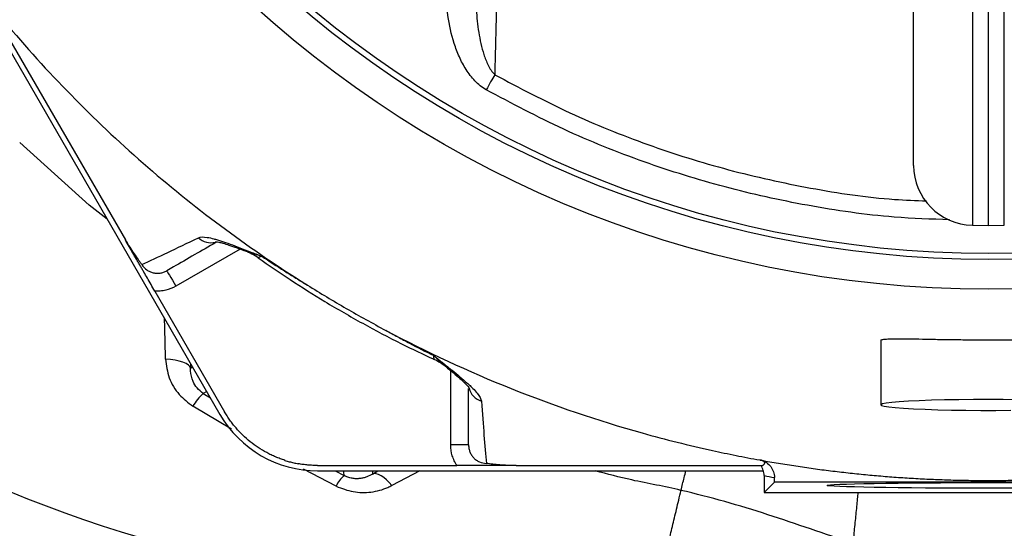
# Model space of a CAD drawing. Header units: millimetres. Extents: x 1728 to 3378, y 685 to 4301.
# Tile 13 of 21: x 2084 to 2413, y 2998 to 3169. Entities that reach past the tile are written whole.
import ezdxf

# ---------------------------------------------------------------- set-up
doc = ezdxf.new("R2010")
doc.units = ezdxf.units.MM
doc.header["$LTSCALE"] = 2

msp = doc.modelspace()

# ---------------------------------------------------------------- linework, layer by layer
at = {"color": 7, "linetype": 'Continuous', "lineweight": 25}
for p, q in [((2407.92, 3316.89), (2407.92, 3099.91)), ((2382.92, 3120), (2382.92, 3307.92)), ((2075.98, 3165.9), (2150.62, 3036.62)), ((2077.75, 3166.39), (2118.94, 3095.05)), ((2402.58, 3100.01), (2407.92, 3099.91)), ((2407.92, 3099.91), (2413.27, 3100.01)), ((2128.82, 3077.93), (2152.16, 3037.51)), ((2371.92, 3061.45), (2371.92, 3039.8)), ((2233.89, 3026.38), (2227.89, 3026.38)), ((2183.33, 3019.51), (2230, 3019.51)), ((2183.33, 3017.73), (2332.53, 3017.73)), ((2249.78, 3019.51), (2332.15, 3019.51)), ((2332.84, 3016.12), (2332.84, 3010.43)), ((2332.84, 3010.43), (2336.3, 3013.89)), ((2336.3, 3013.89), (2336.3, 3015.48)), ((2479.55, 3013.89), (2336.3, 3013.89)), ((2332.84, 3010.43), (2483.01, 3010.43))]:
    msp.add_line(p, q, dxfattribs=at)
at = {"color": 8, "linetype": 'Continuous', "lineweight": 25}
for p, q in [((2402.58, 3316.85), (2402.58, 3100.01)), ((2413.27, 3100.01), (2413.27, 3316.85)), ((2157.4, 3091.98), (2135.82, 3079.53)), ((2140.8, 3053.63), (2140.78, 3052.12)), ((2140.78, 3052.12), (2141.46, 3052.49)), ((2227.89, 3026.38), (2227.89, 3051.28)), ((2146.21, 3044.25), (2145.03, 3043.63)), ((2145.03, 3043.63), (2147.43, 3042.14)), ((2154.49, 3031.63), (2141.53, 3039.38)), ((2189.52, 3012.58), (2178.55, 3018.29)), ((2189.26, 3017.73), (2192.21, 3016.13)), ((2201.65, 3017.73), (2201.68, 3016.64)), ((2201.68, 3016.64), (2203.48, 3017.73)), ((2217.55, 3017.73), (2208.16, 3012.81))]:
    msp.add_line(p, q, dxfattribs=at)
at = {"color": 7, "linetype": 'Continuous', "lineweight": 25, "flags": 128}
for points in [[(2242.63, 3150.39), (2242.31, 3149.82), (2241.98, 3149.23), (2241.63, 3148.62), (2241.27, 3147.98), (2240.91, 3147.33), (2240.54, 3146.67), (2240.16, 3146), (2239.78, 3145.32)], [(2132.82, 3084.73), (2132.88, 3084.63), (2133.05, 3084.33), (2133.33, 3083.85), (2133.7, 3083.2), (2134.16, 3082.42), (2134.68, 3081.52), (2135.24, 3080.54), (2135.82, 3079.53)], [(2140.78, 3052.12), (2140.55, 3052.64), (2140.04, 3053.15), (2139.26, 3053.63), (2138.24, 3054.07), (2137.01, 3054.45), (2135.6, 3054.76), (2134.05, 3055), (2132.4, 3055.15)], [(2407.92, 3041.62), (2402.91, 3041.61), (2398, 3041.55), (2393.28, 3041.47), (2388.85, 3041.35), (2384.78, 3041.2), (2381.17, 3041.02), (2378.08, 3040.82), (2375.57, 3040.6), (2373.69, 3040.36), (2372.47, 3040.12), (2371.95, 3039.86), (2372.12, 3039.61), (2372.99, 3039.36), (2374.55, 3039.12), (2376.75, 3038.89), (2379.56, 3038.68), (2382.92, 3038.49), (2386.76, 3038.32), (2391.02, 3038.19), (2395.61, 3038.09), (2400.44, 3038.02), (2405.41, 3037.98), (2410.44, 3037.98), (2415.41, 3038.02)], [(2417.85, 3041.55), (2412.93, 3041.61), (2407.92, 3041.62)], [(2208.16, 3012.81), (2207.26, 3013.84), (2206.35, 3014.73), (2205.45, 3015.49), (2204.57, 3016.08), (2203.74, 3016.5), (2202.97, 3016.73), (2202.28, 3016.78), (2201.68, 3016.64)]]:
    msp.add_lwpolyline(points, dxfattribs=at)
at = {"color": 8, "linetype": 'Continuous', "lineweight": 25, "flags": 128}
for points in [[(2112.88, 3101.99), (2106.86, 3106.71), (2083.56, 3127.72), (2083.56, 3127.72), (2083.56, 3127.72)], [(2192.21, 3016.13), (2192.16, 3017.32), (2192.15, 3017.73)]]:
    msp.add_lwpolyline(points, dxfattribs=at)
at = {"color": 7, "linetype": 'Continuous', "lineweight": 25}
for radius in [365.99, 356, 354]:
    msp.add_circle((2407.92, 3444.51), radius, dxfattribs=at)
for centre, radius, start, end in [((2402.92, 3120), 20, 180, 269), ((1511.13, 2661), 600, 347.0788, 46.10285), ((1511.13, 2661), 600.35, 347.0788, 46.10285), ((2151.93, 3072.66), 20, 54.8263, 69.1752), ((2213.89, 3036.89), 20, 50.742, 65.1512), ((2157.93, 3029.42), 19.19, 132.2343, 148.7529), ((2183.33, 3055.51), 37.78, 210, 270), ((2198.81, 3008.33), 10.22, 130.2876, 155.4224), ((2413.92, 3444.51), 436, 259.2822, 259.7441)]:
    msp.add_arc(centre, radius, start, end, dxfattribs=at)
at = {"color": 8, "linetype": 'Continuous', "lineweight": 25}
for centre, radius, start, end in [((2147.51, 3100.04), 5.93, 226.1565, 286.0235), ((2239.82, 3046.77), 5.94, 193.312, 253.7656)]:
    msp.add_arc(centre, radius, start, end, dxfattribs=at)
at = {"color": 7, "linetype": 'Continuous', "lineweight": 25}
msp.add_ellipse((2407.92, 3012.84), major_axis=(54, 0), ratio=0.017455, dxfattribs=at)
for points, knots in [([(2244.35, 3227.85), (2244.02, 3211.49), (2243.52, 3186.97), (2242.9, 3161.39), (2242.67, 3151.9), (2242.63, 3150.39)], [0, 0, 0, 0, 0.627437, 0.940597, 1, 1, 1, 1]), ([(2296.95, 2977.23), (2223.77, 2972.4), (2076.47, 2992.27), (1952.67, 3082.59), (1883.86, 3162.19), (1868.58, 3182.14), (1854.55, 3202.75)], [0, 0, 0, 0, 0.417618, 0.860363, 0.860363, 1, 1, 1, 1]), ([(1847.41, 3199.63), (1847.41, 3199.63), (1854.21, 3189.42), (1868.48, 3169.37), (1891.58, 3140.53), (1916.41, 3113.07), (1942.86, 3087.21), (1970.87, 3063.15), (1999.42, 3041.84), (2028.29, 3023.15), (2057.21, 3006.78), (2087.1, 2992.12), (2117.8, 2979.24), (2149.15, 2968.2), (2173.71, 2961.17), (2194.39, 2956.12), (2211.09, 2952.53), (2234.05, 2948.4), (2259.96, 2945.27), (2279.17, 2942.96), (2288.81, 2942.96), (2288.81, 2942.96)], [0, 0, 0, 0, 0, 0.069473, 0.139235, 0.209108, 0.278934, 0.34859, 0.417991, 0.48049, 0.543208, 0.606041, 0.668876, 0.731599, 0.794101, 0.813434, 0.85213, 0.890826, 0.945413, 1, 1, 1, 1, 1]), ([(2288.49, 2936.98), (2279.36, 2937.6), (2261.11, 2938.84), (2233.8, 2942.4), (2206.61, 2947.2), (2177.86, 2953.76), (2147.78, 2962.34), (2116.58, 2973.24), (2085.73, 2986.07), (2055.38, 3000.89), (2025.67, 3017.69), (1996.33, 3036.7), (1967.59, 3058.03), (1939.67, 3081.73), (1913, 3107.51), (1887.83, 3135.37), (1864.02, 3165.02), (1849.62, 3185.87), (1842.42, 3196.29)], [0, 0, 0, 0, 0.051234, 0.102467, 0.15419, 0.205913, 0.267589, 0.329317, 0.390992, 0.454674, 0.518414, 0.582096, 0.650417, 0.718812, 0.787133, 0.858056, 0.929054, 1, 1, 1, 1]), ([(2239.78, 3145.32), (2238.35, 3146.13), (2237.12, 3147.14), (2235.45, 3148.88), (2234.92, 3149.5), (2233.94, 3150.78), (2233.48, 3151.44), (2232.19, 3153.47), (2231.44, 3154.89), (2230.13, 3157.82), (2229.55, 3159.34), (2228.08, 3163.92), (2227.41, 3167.03), (2226.52, 3173.35), (2226.3, 3176.57), (2226.3, 3179.79)], [0, 0, 0, 0, 0.125, 0.125, 0.1875, 0.1875, 0.25, 0.25, 0.375, 0.375, 0.5, 0.5, 0.75, 0.75, 1, 1, 1, 1]), ([(2236.29, 3179.79), (2236.25, 3177.24), (2236.31, 3174.69), (2236.62, 3169.61), (2236.88, 3167.08), (2237.48, 3163.31), (2237.71, 3162.05), (2238.28, 3159.56), (2238.6, 3158.32), (2239.2, 3156.5), (2239.41, 3155.9), (2239.88, 3154.71), (2240.14, 3154.12), (2240.72, 3152.97), (2241.03, 3152.41), (2241.75, 3151.35), (2242.15, 3150.84), (2242.63, 3150.39)], [0, 0, 0, 0, 0.25, 0.25, 0.5, 0.5, 0.625, 0.625, 0.75, 0.75, 0.8125, 0.8125, 0.875, 0.875, 0.9375, 0.9375, 1, 1, 1, 1]), ([(2079.75, 3166.63), (2094.08, 3149.71), (2109.72, 3133.9), (2143.25, 3104.87), (2161.14, 3091.66), (2179.94, 3079.9)], [0, 0, 0, 0, 0.5, 0.5, 1, 1, 1, 1]), ([(2143.41, 3095.77), (2144.09, 3096.1), (2145.09, 3096.11), (2147.04, 3095.8), (2147.76, 3095.64), (2148.94, 3095.32), (2149.36, 3095.2), (2150.21, 3094.94), (2150.66, 3094.8), (2152.94, 3094.05), (2154.99, 3093.3), (2158.38, 3092), (2159.56, 3091.55), (2161.4, 3090.83), (2162.03, 3090.59), (2162.98, 3090.22), (2163.3, 3090.09), (2163.95, 3089.84), (2164.27, 3089.71), (2164.6, 3089.59)], [0, 0, 0, 0, 0.25, 0.25, 0.375, 0.375, 0.4375, 0.4375, 0.5, 0.5, 0.75, 0.75, 0.875, 0.875, 0.9375, 0.9375, 0.96875, 0.96875, 1, 1, 1, 1]), ([(2118.94, 3095.05), (2119.42, 3094.21), (2119.91, 3093.4), (2120.9, 3091.83), (2121.38, 3091.1), (2122.31, 3089.73), (2122.77, 3089.09), (2123.44, 3088.19), (2123.65, 3087.9), (2124.09, 3087.34), (2124.3, 3087.06), (2124.52, 3086.79)], [0, 0, 0, 0, 0.25, 0.25, 0.5, 0.5, 0.75, 0.75, 0.875, 0.875, 1, 1, 1, 1]), ([(2128.82, 3077.93), (2128.39, 3078.68), (2127.96, 3079.42), (2127.12, 3080.88), (2126.72, 3081.58), (2125.93, 3082.95), (2125.54, 3083.61), (2124.95, 3084.63), (2124.76, 3084.98), (2124.45, 3085.51), (2124.34, 3085.69), (2124.12, 3086.07), (2124.01, 3086.26), (2123.79, 3086.64), (2123.69, 3086.83), (2123.47, 3087.2), (2123.36, 3087.39), (2123.04, 3087.94), (2122.84, 3088.29), (2122.25, 3089.32), (2121.86, 3089.99), (2121.07, 3091.37), (2120.66, 3092.07), (2119.82, 3093.53), (2119.38, 3094.29), (2118.94, 3095.05)], [0, 0, 0, 0, 0.125, 0.125, 0.25, 0.25, 0.375, 0.375, 0.4375, 0.4375, 0.46875, 0.46875, 0.5, 0.5, 0.53125, 0.53125, 0.5625, 0.5625, 0.625, 0.625, 0.75, 0.75, 0.875, 0.875, 1, 1, 1, 1]), ([(2124.52, 3086.79), (2127.14, 3088.02), (2129.99, 3089.36), (2136.25, 3092.33), (2139.66, 3093.95), (2143.41, 3095.77)], [0, 0, 0, 0, 0.5, 0.5, 1, 1, 1, 1]), ([(2149.21, 3094.19), (2146.81, 3092.8), (2141.59, 3089.78), (2136.45, 3086.82), (2133.57, 3085.15), (2132.82, 3084.73)], [0, 0, 0, 0, 0.387627, 0.84247, 1, 1, 1, 1]), ([(2149.13, 3094.47), (2149.12, 3094.47), (2149.03, 3094.46), (2149.4, 3094.47), (2150.2, 3094.32), (2151.64, 3093.97), (2153.68, 3093.33), (2156.26, 3092.42), (2158.35, 3091.63), (2159.4, 3091.23)], [0, 0, 0, 0, 0.012999, 0.130458, 0.265218, 0.42135, 0.599943, 0.799775, 1, 1, 1, 1]), ([(2164.6, 3089.59), (2167.12, 3087.91), (2169.65, 3086.27), (2173.49, 3083.85), (2174.78, 3083.06), (2177.36, 3081.48), (2178.65, 3080.7), (2179.95, 3079.92)], [0, 0, 0, 0, 0.5, 0.5, 0.75, 0.75, 1, 1, 1, 1]), ([(2124.52, 3086.79), (2124.92, 3086.1), (2125.47, 3085.5), (2126.43, 3084.8), (2126.78, 3084.6), (2127.5, 3084.27), (2127.87, 3084.14), (2128.64, 3083.96), (2129.03, 3083.9), (2129.82, 3083.87), (2130.21, 3083.89), (2131, 3084.01), (2131.38, 3084.1), (2132.12, 3084.36), (2132.48, 3084.53), (2132.82, 3084.73)], [0, 0, 0, 0, 0.25, 0.25, 0.375, 0.375, 0.5, 0.5, 0.625, 0.625, 0.75, 0.75, 0.875, 0.875, 1, 1, 1, 1]), ([(2163.46, 3089.03), (2166.99, 3086.59), (2174.3, 3081.52), (2185.96, 3074.21), (2198.39, 3067.03), (2210.57, 3060.58), (2218.64, 3056.79), (2222.3, 3055.07)], [0, 0, 0, 0, 0.189157, 0.392407, 0.606676, 0.821909, 1, 1, 1, 1]), ([(2135.82, 3079.53), (2134.76, 3078.92), (2133.64, 3078.48), (2131.86, 3078.07), (2131.25, 3077.98), (2130.04, 3077.88), (2129.44, 3077.88), (2128.82, 3077.93)], [0, 0, 0, 0, 0.5, 0.5, 0.75, 0.75, 1, 1, 1, 1]), ([(2206.16, 3064.77), (2219.79, 3057.52), (2233.82, 3051.01), (2262.5, 3039.54), (2277.15, 3034.57), (2292.02, 3030.41)], [0, 0, 0, 0, 0.5, 0.5, 1, 1, 1, 1]), ([(2206.17, 3064.79), (2207.49, 3064.05), (2208.81, 3063.32), (2211.46, 3061.87), (2215.46, 3059.73), (2219.5, 3057.67), (2222.21, 3056.33)], [0, 0, 0, 0, 0.25, 0.25, 0.5, 1, 1, 1, 1]), ([(2371.97, 3061.45), (2372.03, 3061.54), (2372.17, 3061.73), (2373.63, 3061.88), (2376, 3061.96), (2379.31, 3061.95), (2383.41, 3061.9), (2388.23, 3061.81), (2393.6, 3061.71), (2399.39, 3061.64), (2405.41, 3061.59), (2411.49, 3061.6), (2417.46, 3061.65), (2423.16, 3061.73), (2428.44, 3061.82), (2433.13, 3061.91), (2437.13, 3061.96), (2440.3, 3061.95), (2442.53, 3061.86), (2443.77, 3061.7), (2443.81, 3061.52), (2443.82, 3061.45)], [0, 0, 0, 0, 0.048974, 0.1024125, 0.155852, 0.2094026, 0.2629537, 0.3167038, 0.3704533, 0.4241785, 0.4779027, 0.5314167, 0.5849311, 0.6383787, 0.6918272, 0.745455, 0.7990831, 0.852858, 0.9066325, 0.9602907, 1, 1, 1, 1]), ([(2132.4, 3055.15), (2132.67, 3053.03), (2133.21, 3048.77), (2136.57, 3043.19), (2139.93, 3040.6), (2141.53, 3039.38)], [0, 0, 0, 0, 0.345026, 0.690075, 1, 1, 1, 1]), ([(2222.21, 3056.33), (2222.35, 3056.22), (2222.49, 3056.11), (2222.76, 3055.89), (2223.16, 3055.56), (2224.1, 3054.81), (2224.88, 3054.18), (2226.41, 3052.95), (2227.4, 3052.16), (2230.2, 3049.88), (2231.89, 3048.48), (2233.68, 3046.87), (2234.03, 3046.56), (2234.68, 3045.94), (2235, 3045.64), (2235.87, 3044.77), (2236.37, 3044.23), (2237.61, 3042.7), (2238.1, 3041.82), (2238.16, 3041.06)], [0, 0, 0, 0, 0.015625, 0.015625, 0.03125, 0.0625, 0.125, 0.125, 0.25, 0.25, 0.5, 0.5, 0.5625, 0.5625, 0.625, 0.625, 0.75, 0.75, 1, 1, 1, 1]), ([(2145.03, 3043.63), (2144.3, 3044.22), (2142.85, 3045.38), (2141.32, 3048.02), (2140.76, 3050.31), (2140.77, 3051.82), (2140.78, 3052.12)], [0, 0, 0, 0, 0.255125, 0.508111, 0.90198, 1, 1, 1, 1]), ([(2226.23, 3052.65), (2226.3, 3052.59), (2227.51, 3051.62), (2229.29, 3050.14), (2231.44, 3048.27), (2232.89, 3046.89), (2233.76, 3045.95), (2234.16, 3045.4), (2234.16, 3045.4), (2234.16, 3045.4)], [0, 0, 0, 0, 0.015786, 0.2558623, 0.4543551, 0.6327638, 0.788886, 0.9231161, 1, 1, 1, 1]), ([(2233.89, 3026.38), (2233.89, 3027.23), (2233.89, 3030.56), (2233.89, 3036.51), (2233.89, 3042.55), (2233.89, 3045.34)], [0, 0, 0, 0, 0.157229, 0.611203, 1, 1, 1, 1]), ([(2238.16, 3041.06), (2238.46, 3036.91), (2238.76, 3033.14), (2239.32, 3026.24), (2239.59, 3023.1), (2239.83, 3020.21)], [0, 0, 0, 0, 0.5, 0.5, 1, 1, 1, 1]), ([(2172.36, 3021.23), (2172.1, 3021.31), (2171.57, 3021.49), (2170.79, 3021.77), (2170.02, 3022.06), (2169.25, 3022.38), (2168.5, 3022.71), (2167.75, 3023.06), (2167.01, 3023.43), (2165.54, 3024.19), (2163.41, 3025.47), (2160.73, 3027.43), (2158.24, 3029.63), (2156.34, 3031.66), (2154.93, 3033.37), (2153.94, 3034.71), (2153.01, 3036.08), (2152.44, 3037.04), (2152.16, 3037.51)], [0, 0, 0, 0, 0.0312784, 0.0624965, 0.0936707, 0.1248173, 0.1559527, 0.1870933, 0.2182556, 0.2494558, 0.3739273, 0.4990018, 0.6242837, 0.7492506, 0.8120938, 0.874744, 0.9373347, 1, 1, 1, 1]), ([(2230, 3019.51), (2229.66, 3020.02), (2229.35, 3020.55), (2228.83, 3021.64), (2228.6, 3022.21), (2228.07, 3023.96), (2227.89, 3025.15), (2227.89, 3026.38)], [0, 0, 0, 0, 0.25, 0.25, 0.5, 0.5, 1, 1, 1, 1]), ([(2233.89, 3026.38), (2233.89, 3025.98), (2233.93, 3025.59), (2234.07, 3024.82), (2234.18, 3024.43), (2234.47, 3023.7), (2234.65, 3023.35), (2235.07, 3022.68), (2235.32, 3022.36), (2235.86, 3021.79), (2236.16, 3021.53), (2236.8, 3021.07), (2237.15, 3020.88), (2238.23, 3020.4), (2239.03, 3020.22), (2239.83, 3020.21)], [0, 0, 0, 0, 0.125, 0.125, 0.25, 0.25, 0.375, 0.375, 0.5, 0.5, 0.625, 0.625, 0.75, 0.75, 1, 1, 1, 1]), ([(2172.36, 3021.23), (2172.61, 3021.15), (2173.1, 3021), (2173.84, 3020.79), (2174.58, 3020.59), (2175.33, 3020.41), (2176.08, 3020.25), (2176.59, 3020.15), (2176.84, 3020.1)], [0, 0, 0, 0, 0.166794, 0.333435, 0.5, 0.666565, 0.833206, 1, 1, 1, 1]), ([(2249.78, 3019.51), (2248.8, 3019.51), (2247.86, 3019.53), (2246.01, 3019.6), (2245.13, 3019.65), (2243.48, 3019.78), (2242.7, 3019.85), (2241.59, 3019.98), (2241.23, 3020.02), (2240.52, 3020.12), (2240.17, 3020.16), (2239.83, 3020.21)], [0, 0, 0, 0, 0.25, 0.25, 0.5, 0.5, 0.75, 0.75, 0.875, 0.875, 1, 1, 1, 1]), ([(2332.15, 3019.51), (2332.23, 3019.55), (2332.38, 3019.61), (2332.57, 3019.71), (2332.73, 3019.82), (2332.86, 3019.94), (2332.97, 3020.09), (2333.05, 3020.27), (2333.04, 3020.47), (2332.94, 3020.65), (2332.82, 3020.79), (2332.67, 3020.91), (2332.53, 3021), (2332.38, 3021.08), (2332.27, 3021.13), (2332.14, 3021.18), (2332.01, 3021.22), (2331.83, 3021.27), (2331.62, 3021.32), (2331.45, 3021.36), (2331.36, 3021.38)], [0, 0, 0, 0, 0.113205, 0.219749, 0.319633, 0.412856, 0.499419, 0.634702, 0.749387, 0.817224, 0.87464, 0.908589, 0.937362, 0.954406, 0.968752, 0.975062, 0.981332, 0.987573, 0.993792, 1, 1, 1, 1]), ([(2331.79, 3021.29), (2332.43, 3021.13), (2333.04, 3020.86), (2334.14, 3020.13), (2334.63, 3019.68), (2335.24, 3018.9), (2335.42, 3018.62), (2335.73, 3018.04), (2335.86, 3017.74), (2336.08, 3017.11), (2336.16, 3016.79), (2336.27, 3016.14), (2336.3, 3015.81), (2336.3, 3015.48)], [0, 0, 0, 0, 0.25, 0.25, 0.5, 0.5, 0.625, 0.625, 0.75, 0.75, 0.875, 0.875, 1, 1, 1, 1]), ([(2331.84, 3021.28), (2332.81, 3021.1), (2334.75, 3020.76), (2337.65, 3020.27), (2340.56, 3019.8), (2343.47, 3019.35), (2346.38, 3018.92), (2349.29, 3018.5), (2352.21, 3018.11), (2355.12, 3017.74), (2358.04, 3017.39), (2360.96, 3017.06), (2363.88, 3016.75), (2366.81, 3016.46), (2369.73, 3016.19), (2372.66, 3015.93), (2375.59, 3015.7), (2378.52, 3015.49), (2381.45, 3015.3), (2384.39, 3015.13), (2387.32, 3014.98), (2390.26, 3014.85), (2393.2, 3014.74), (2396.14, 3014.65), (2399.08, 3014.58), (2402.03, 3014.53), (2404.98, 3014.5), (2406.94, 3014.5), (2407.92, 3014.49)], [0, 0, 0, 0, 0.038552, 0.077082, 0.115592, 0.154084, 0.19256, 0.231022, 0.269471, 0.307909, 0.346338, 0.38476, 0.423176, 0.461589, 0.5, 0.538411, 0.576824, 0.61524, 0.653662, 0.692091, 0.730529, 0.768978, 0.80744, 0.845916, 0.884408, 0.922918, 0.961448, 1, 1, 1, 1]), ([(2407.92, 3014.49), (2408.91, 3014.5), (2410.87, 3014.5), (2413.82, 3014.53), (2416.76, 3014.58), (2419.71, 3014.65), (2422.65, 3014.74), (2425.59, 3014.85), (2428.53, 3014.98), (2431.46, 3015.13), (2434.4, 3015.3), (2437.33, 3015.49), (2440.26, 3015.7), (2443.19, 3015.93), (2446.12, 3016.19), (2449.04, 3016.46), (2451.96, 3016.75), (2454.89, 3017.06), (2457.81, 3017.39), (2460.72, 3017.74), (2463.64, 3018.11), (2466.55, 3018.5), (2469.47, 3018.92), (2472.38, 3019.35), (2475.29, 3019.8), (2478.2, 3020.27), (2481.1, 3020.76), (2483.04, 3021.1), (2484, 3021.28)], [0, 0, 0, 0, 0.038552, 0.077082, 0.115592, 0.154084, 0.19256, 0.231022, 0.269471, 0.307909, 0.346338, 0.38476, 0.423176, 0.461589, 0.5, 0.538411, 0.576824, 0.61524, 0.653662, 0.692091, 0.730529, 0.768978, 0.80744, 0.845916, 0.884408, 0.922918, 0.961448, 1, 1, 1, 1]), ([(2183.33, 3019.51), (2183.06, 3019.52), (2182.52, 3019.52), (2181.7, 3019.55), (2180.89, 3019.59), (2180.08, 3019.66), (2179.27, 3019.74), (2178.45, 3019.84), (2177.65, 3019.96), (2177.11, 3020.06), (2176.84, 3020.1)], [0, 0, 0, 0, 0.125008, 0.249885, 0.374695, 0.499504, 0.624374, 0.749371, 0.874559, 1, 1, 1, 1]), ([(2249.78, 3019.51), (2248.9, 3019.51), (2248.05, 3019.51), (2246.37, 3019.51), (2245.56, 3019.51), (2243.98, 3019.51), (2243.21, 3019.51), (2242.04, 3019.51), (2241.64, 3019.51), (2241.02, 3019.51), (2240.81, 3019.51), (2240.38, 3019.51), (2240.15, 3019.51), (2239.72, 3019.51), (2239.5, 3019.51), (2239.07, 3019.51), (2238.85, 3019.51), (2238.22, 3019.51), (2237.81, 3019.51), (2236.62, 3019.51), (2235.85, 3019.51), (2234.26, 3019.51), (2233.45, 3019.51), (2231.76, 3019.51), (2230.88, 3019.51), (2230, 3019.51)], [0, 0, 0, 0, 0.125, 0.125, 0.25, 0.25, 0.375, 0.375, 0.4375, 0.4375, 0.46875, 0.46875, 0.5, 0.5, 0.53125, 0.53125, 0.5625, 0.5625, 0.625, 0.625, 0.75, 0.75, 0.875, 0.875, 1, 1, 1, 1]), ([(2305.01, 3011.18), (2305.37, 3012.62), (2305.94, 3014.92), (2306.46, 3016.97), (2306.66, 3017.73)], [0, 0, 0, 0, 0.629571, 1, 1, 1, 1]), ([(2332.84, 3016.12), (2332.84, 3016.72), (2332.75, 3017.32), (2332.4, 3018.46), (2332.13, 3019.01), (2331.79, 3019.51)], [0, 0, 0, 0, 0.5, 0.5, 1, 1, 1, 1]), ([(2201.68, 3016.64), (2201.09, 3016.26), (2200.46, 3015.94), (2199.42, 3015.56), (2199.06, 3015.44), (2198.31, 3015.26), (2197.91, 3015.19), (2197.08, 3015.09), (2196.65, 3015.07), (2195.76, 3015.1), (2195.31, 3015.14), (2194.4, 3015.3), (2193.94, 3015.42), (2193.05, 3015.73), (2192.62, 3015.91), (2192.21, 3016.13)], [0, 0, 0, 0, 0.25, 0.25, 0.375, 0.375, 0.5, 0.5, 0.625, 0.625, 0.75, 0.75, 0.875, 0.875, 1, 1, 1, 1]), ([(2189.52, 3012.58), (2191.41, 3011.85), (2195.19, 3010.4), (2201.32, 3010.39), (2205.59, 3011.52), (2207.74, 3012.6), (2208.16, 3012.81)], [0, 0, 0, 0, 0.3037171, 0.6070621, 0.9229125, 1, 1, 1, 1]), ([(2296.95, 2977.23), (2297.07, 2977.75), (2297.3, 2978.73), (2297.63, 2980.12), (2297.95, 2981.46), (2298.26, 2982.77), (2298.57, 2984.06), (2298.98, 2985.77), (2299.48, 2987.9), (2300.09, 2990.47), (2300.71, 2993.07), (2301.34, 2995.72), (2301.98, 2998.43), (2302.65, 3001.23), (2303.33, 3004.12), (2304.05, 3007.14), (2304.62, 3009.52), (2304.94, 3010.9), (2305.01, 3011.18)], [0, 0, 0, 0, 0.00318032, 0.00636065, 0.00954097, 0.01272129, 0.01590162, 0.01908194, 0.02544259, 0.03180323, 0.03816388, 0.04452453, 0.05088517, 0.05724582, 0.06360647, 0.06996712, 0.07632776, 0.07795688, 0.07795688, 0.07795688, 0.07795688]), ([(2362.66, 2993.38), (2357.89, 2994.97), (2353.13, 2996.62), (2343.62, 2999.88), (2338.86, 3001.5), (2329.29, 3004.59), (2324.49, 3006.06), (2314.8, 3008.79), (2309.92, 3010.04), (2305.01, 3011.19)], [0, 0, 0, 0, 0.25, 0.25, 0.5, 0.5, 0.75, 0.75, 1, 1, 1, 1]), ([(2541.39, 3006.54), (2540.69, 3005.92), (2539.27, 3004.65), (2537.1, 3002.74), (2533.28, 2999.4), (2527.34, 2994.33), (2518.8, 2987.26), (2508.81, 2979.22), (2497.28, 2970.26), (2486.64, 2962.34), (2477.55, 2955.79), (2470.73, 2950.97), (2464.24, 2946.48), (2458.1, 2942.3), (2452.31, 2938.44), (2446.88, 2934.9), (2441.84, 2931.66), (2437.2, 2928.72), (2432.96, 2926.08), (2426.97, 2922.37), (2419.08, 2917.56), (2409.1, 2911.66), (2400.69, 2906.87), (2393.88, 2903.13), (2388.71, 2900.38), (2383.86, 2897.88), (2379.48, 2895.71), (2376.78, 2894.48), (2375.52, 2893.9)], [0, 0, 0, 0, 0.014033, 0.028402, 0.043111, 0.089789, 0.144908, 0.208617, 0.281143, 0.362813, 0.406626, 0.44818, 0.487451, 0.524409, 0.559019, 0.591246, 0.621053, 0.648399, 0.673245, 0.695553, 0.753502, 0.811116, 0.868434, 0.897838, 0.926964, 0.955807, 0.979206, 1, 1, 1, 1]), ([(2489.3, 2998.48), (2478.85, 2996.58), (2468.36, 2995.04), (2447.29, 2992.71), (2436.69, 2991.91), (2404.94, 2990.63), (2383.79, 2991.26), (2362.66, 2993.38)], [0, 0, 0, 0, 0.25, 0.25, 0.5, 0.5, 1, 1, 1, 1])]:
    msp.add_open_spline(points, degree=3, knots=knots, dxfattribs=at)
at = {"color": 8, "linetype": 'Continuous', "lineweight": 25}
for points, knots in [([(2242.63, 3150.39), (2250.93, 3145.99), (2267.57, 3137.18), (2293.83, 3126.67), (2320.79, 3118.17), (2348.42, 3112.12), (2370.63, 3108.76), (2383.64, 3108.24), (2387.2, 3108.09)], [0, 0, 0, 0, 0.185414, 0.371479, 0.557543, 0.742956, 0.929649, 1, 1, 1, 1]), ([(2394.97, 3101.78), (2388.79, 3102), (2372.83, 3102.56), (2347.65, 3106.24), (2319.64, 3112.39), (2292.34, 3120.93), (2265.51, 3131.66), (2248.36, 3140.77), (2239.78, 3145.32)], [0, 0, 0, 0, 0.11403, 0.29426, 0.468203, 0.642146, 0.821073, 1, 1, 1, 1]), ([(2164.6, 3089.59), (2164.59, 3089.59), (2163.78, 3089.81), (2161.83, 3090.35), (2160.32, 3090.94), (2159.42, 3091.29)], [0, 0, 0, 0, 0.005458, 0.410171, 1, 1, 1, 1]), ([(2164.6, 3089.59), (2164.23, 3089.43), (2163.52, 3089.11), (2163.49, 3089.06), (2163.47, 3089.04)], [0, 0, 0, 0, 0.522381, 1, 1, 1, 1]), ([(2132.4, 3055.15), (2132.34, 3058.35), (2132.24, 3062.83), (2132.1, 3067.44), (2132.06, 3068.76)], [0, 0, 0, 0, 0.713431, 1, 1, 1, 1]), ([(2222.3, 3055.08), (2222.31, 3055.1), (2222.34, 3055.14), (2222.26, 3055.91), (2222.21, 3056.33)], [0, 0, 0, 0, 0.454761, 1, 1, 1, 1]), ([(2226.26, 3052.7), (2225.52, 3053.3), (2224.25, 3054.31), (2222.81, 3055.72), (2222.22, 3056.32), (2222.21, 3056.33)], [0, 0, 0, 0, 0.588989, 0.994531, 1, 1, 1, 1]), ([(2305.01, 3011.18), (2305.01, 3011.18), (2299.55, 3012.55), (2289.84, 3014.1), (2280.35, 3016.65), (2276.3, 3017.73)], [0, 0, 0, 0, 0.000004, 0.573213, 1, 1, 1, 1]), ([(2362.66, 2993.38), (2362.85, 2995.28), (2363.23, 2999.06), (2363.78, 3004.48), (2364.16, 3008.33), (2364.34, 3010.12), (2364.37, 3010.43)], [0, 0, 0, 0, 0.31116, 0.62232, 0.933482, 1, 1, 1, 1])]:
    msp.add_open_spline(points, degree=3, knots=knots, dxfattribs=at)
at = {"color": 7, "linetype": 'Continuous', "lineweight": 25}
for points in [[(2179.94, 3079.9), (2184.22, 3077.23), (2192.87, 3072.03), (2201.7, 3067.14), (2206.16, 3064.77)], [(2292.02, 3030.41), (2295.91, 3029.32), (2303.73, 3027.25), (2311.6, 3025.4), (2315.54, 3024.53)], [(2315.54, 3024.53), (2318.17, 3023.96), (2323.43, 3022.85), (2328.72, 3021.84), (2331.36, 3021.36)], [(2331.36, 3021.36), (2331.43, 3021.35), (2331.58, 3021.33), (2331.72, 3021.3), (2331.79, 3021.29)]]:
    msp.add_open_spline(points, degree=3, dxfattribs=at)

doc.saveas('drawing.dxf')
